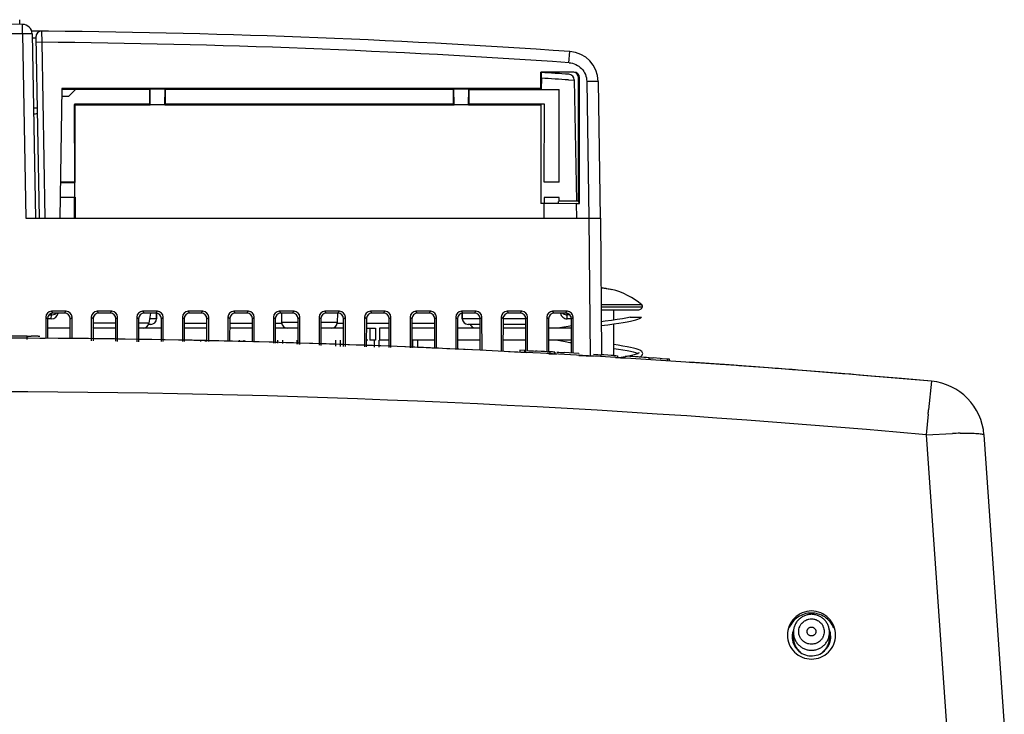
# Model space of a CAD drawing. Header units: inches. Extents: x 0 to 22, y 0 to 17.
# Tile 12 of 55: x 8.953 to 9.682, y 8.22 to 8.734. Entities that reach past the tile are written whole.
import ezdxf

# ---------------------------------------------------------------- set-up
doc = ezdxf.new("R2010")
doc.units = ezdxf.units.IN
doc.header["$LTSCALE"] = 1.21
doc.header["$MEASUREMENT"] = 0
doc.layers.get('0').update_dxf_attribs({"linetype": 'CONTINUOUS'})
for name, color, linetype in [('02___PRT_ALL_AXES', 7, 'CONTINUOUS'), ('03___PRT_ALL_CURVES', 7, 'CONTINUOUS'), ('DRAFT', 7, 'CONTINUOUS')]:
    doc.layers.add(name, color=color, linetype=linetype)

msp = doc.modelspace()

# ---------------------------------------------------------------- linework, layer by layer
at = {"color": 7, "linetype": 'Continuous'}
for p, q in [((8.95282, 8.73091), (8.95282, 8.7344)), ((8.95492, 8.72382), (8.95497, 8.7309)), ((8.96206, 8.72388), (8.95492, 8.72382)), ((8.95492, 8.72382), (8.95731, 8.58718)), ((8.96206, 8.72388), (8.96445, 8.58718)), ((8.96909, 8.72593), (8.96913, 8.71763)), ((8.96215, 8.72088), (8.96485, 8.72086)), ((8.96484, 8.72164), (8.96719, 8.58718)), ((8.96913, 8.71763), (8.96491, 8.71749)), ((8.96913, 8.71763), (8.97141, 8.58718)), ((9.35975, 8.70249), (9.3604, 8.71076)), ((9.36331, 8.69561), (9.33895, 8.69561)), ((9.33926, 8.69106), (9.33933, 8.69528)), ((9.35242, 8.6944), (9.35242, 8.69561)), ((9.33926, 8.69106), (9.33925, 8.68271)), ((9.36367, 8.6894), (9.35948, 8.68969)), ((9.36367, 8.6897), (9.36523, 8.59984)), ((9.36678, 8.59984), (9.36676, 8.69133)), ((9.36676, 8.69133), (9.3676, 8.69133)), ((9.36761, 8.59817), (9.3676, 8.69133)), ((9.37291, 8.68867), (9.37451, 8.58718)), ((9.38135, 8.68867), (9.37291, 8.68867)), ((9.38135, 8.68867), (9.38294, 8.58718)), ((8.98889, 8.67747), (8.99413, 8.68271)), ((8.98889, 8.67747), (8.98405, 8.67747)), ((9.35201, 8.59848), (9.35201, 8.59975)), ((9.36678, 8.59984), (9.35701, 8.59984)), ((9.36761, 8.59817), (9.36678, 8.59984)), ((9.33923, 8.59848), (9.35201, 8.59848)), ((8.95731, 8.58718), (9.38294, 8.58718)), ((9.37453, 8.58718), (9.37542, 8.48509)), ((9.38297, 8.58718), (9.38385, 8.48593)), ((9.39131, 8.53444), (9.39131, 8.53452)), ((9.41369, 8.52295), (9.38353, 8.52295)), ((9.38354, 8.52151), (9.41413, 8.52151)), ((8.97214, 8.51397), (8.97213, 8.49825)), ((8.9734, 8.5127), (8.97214, 8.51397)), ((8.9734, 8.5127), (8.97339, 8.49825)), ((8.97626, 8.5126), (8.9734, 8.5126)), ((8.97457, 8.5156), (8.9763, 8.5156)), ((8.97626, 8.5126), (8.9763, 8.5156)), ((8.9763, 8.5156), (8.97632, 8.5167)), ((8.97768, 8.51697), (8.97641, 8.51823)), ((8.98731, 8.51823), (8.97641, 8.51823)), ((8.98605, 8.51697), (8.97768, 8.51697)), ((8.97878, 8.51615), (8.97986, 8.51687)), ((8.98605, 8.51697), (8.98731, 8.51823)), ((8.99032, 8.5127), (8.99158, 8.51397)), ((8.99033, 8.4981), (8.99032, 8.5127)), ((8.9916, 8.49809), (8.99158, 8.51397)), ((9.00589, 8.51397), (9.00587, 8.49641)), ((9.00715, 8.5127), (9.00589, 8.51397)), ((9.00715, 8.5127), (9.00714, 8.49638)), ((9.01142, 8.51697), (9.01016, 8.51823)), ((9.02106, 8.51823), (9.01016, 8.51823)), ((9.01979, 8.51697), (9.01142, 8.51697)), ((9.01979, 8.51697), (9.02106, 8.51823)), ((9.02407, 8.5127), (9.02533, 8.51397)), ((9.02408, 8.496), (9.02407, 8.5127)), ((9.02534, 8.49597), (9.02533, 8.51397)), ((9.03963, 8.51397), (9.03962, 8.49565)), ((9.04089, 8.5127), (9.03963, 8.51397)), ((9.04089, 8.5127), (9.04088, 8.49562)), ((9.04517, 8.51697), (9.0439, 8.51823)), ((9.0548, 8.51823), (9.0439, 8.51823)), ((9.05354, 8.51697), (9.04517, 8.51697)), ((9.04965, 8.51697), (9.04851, 8.50936)), ((9.0542, 8.51277), (9.04902, 8.51277)), ((9.05354, 8.51697), (9.0548, 8.51823)), ((9.05427, 8.51696), (9.0542, 8.51277)), ((9.05781, 8.5127), (9.05908, 8.51397)), ((9.05782, 8.49584), (9.05781, 8.5127)), ((9.05909, 8.49584), (9.05908, 8.51397)), ((9.07338, 8.51397), (9.07336, 8.49584)), ((9.07464, 8.5127), (9.07338, 8.51397)), ((9.07464, 8.5127), (9.07463, 8.49584)), ((9.07891, 8.51697), (9.07765, 8.51823)), ((9.08855, 8.51823), (9.07765, 8.51823)), ((9.08729, 8.51697), (9.07891, 8.51697)), ((9.08729, 8.51697), (9.08855, 8.51823)), ((9.09156, 8.5127), (9.09282, 8.51397)), ((9.09157, 8.49584), (9.09156, 8.5127)), ((9.09283, 8.49584), (9.09282, 8.51397)), ((9.10712, 8.51397), (9.10711, 8.49584)), ((9.10839, 8.5127), (9.10712, 8.51397)), ((9.10839, 8.5127), (9.10837, 8.49584)), ((9.12229, 8.51823), (9.1114, 8.51823)), ((9.11266, 8.51697), (9.1114, 8.51823)), ((9.12103, 8.51697), (9.11266, 8.51697)), ((9.12103, 8.51697), (9.12229, 8.51823)), ((9.1253, 8.5127), (9.12657, 8.51397)), ((9.12532, 8.49551), (9.1253, 8.5127)), ((9.12658, 8.49544), (9.12657, 8.51397)), ((9.14087, 8.51397), (9.14085, 8.49473)), ((9.14213, 8.5127), (9.14087, 8.51397)), ((9.14213, 8.5127), (9.14212, 8.49466)), ((9.15604, 8.51823), (9.14514, 8.51823)), ((9.1464, 8.51697), (9.14514, 8.51823)), ((9.15478, 8.51697), (9.1464, 8.51697)), ((9.14676, 8.51697), (9.14688, 8.50991)), ((9.15478, 8.51697), (9.15604, 8.51823)), ((9.15905, 8.5127), (9.16031, 8.51397)), ((9.15906, 8.49381), (9.15905, 8.5127)), ((9.16033, 8.49375), (9.16031, 8.51397)), ((9.17461, 8.51397), (9.1746, 8.49303)), ((9.17588, 8.5127), (9.17461, 8.51397)), ((9.17588, 8.5127), (9.17586, 8.49297)), ((9.18979, 8.51823), (9.17889, 8.51823)), ((9.18015, 8.51697), (9.17889, 8.51823)), ((9.18852, 8.51697), (9.18015, 8.51697)), ((9.18816, 8.51697), (9.18804, 8.50991)), ((9.18852, 8.51697), (9.18979, 8.51823)), ((9.1928, 8.5127), (9.19406, 8.51397)), ((9.19281, 8.49221), (9.1928, 8.5127)), ((9.19407, 8.49218), (9.19406, 8.51397)), ((9.20836, 8.51397), (9.20834, 8.49186)), ((9.20962, 8.5127), (9.20836, 8.51397)), ((9.20962, 8.5127), (9.20961, 8.49183)), ((9.22353, 8.51823), (9.21263, 8.51823)), ((9.2139, 8.51697), (9.21263, 8.51823)), ((9.22227, 8.51697), (9.2139, 8.51697)), ((9.22227, 8.51697), (9.22353, 8.51823)), ((9.22654, 8.5127), (9.2278, 8.51397)), ((9.22656, 8.49145), (9.22654, 8.5127)), ((9.22782, 8.49142), (9.2278, 8.51397)), ((9.24211, 8.51397), (9.24209, 8.4911)), ((9.24337, 8.5127), (9.24211, 8.51397)), ((9.24337, 8.5127), (9.24335, 8.49107)), ((9.25728, 8.51823), (9.24638, 8.51823)), ((9.24764, 8.51697), (9.24638, 8.51823)), ((9.25601, 8.51697), (9.24764, 8.51697)), ((9.25601, 8.51697), (9.25728, 8.51823)), ((9.26029, 8.5127), (9.26155, 8.51397)), ((9.2603, 8.49069), (9.26029, 8.5127)), ((9.26157, 8.49066), (9.26155, 8.51397)), ((9.27585, 8.51397), (9.27583, 8.49017)), ((9.27711, 8.5127), (9.27585, 8.51397)), ((9.27711, 8.5127), (9.2771, 8.49009)), ((9.29102, 8.51823), (9.28012, 8.51823)), ((9.28139, 8.51697), (9.28012, 8.51823)), ((9.28066, 8.51696), (9.28073, 8.51277)), ((9.29403, 8.51277), (9.28073, 8.51277)), ((9.28976, 8.51697), (9.28139, 8.51697)), ((9.28976, 8.51697), (9.29102, 8.51823)), ((9.29403, 8.5127), (9.2953, 8.51397)), ((9.29405, 8.48941), (9.29403, 8.5127)), ((9.29531, 8.48935), (9.2953, 8.51397)), ((9.3096, 8.51397), (9.30958, 8.48865)), ((9.31086, 8.5127), (9.3096, 8.51397)), ((9.31086, 8.5127), (9.31084, 8.48859)), ((9.32776, 8.51277), (9.31087, 8.51277)), ((9.32477, 8.51823), (9.31387, 8.51823)), ((9.31513, 8.51697), (9.31387, 8.51823)), ((9.32351, 8.51697), (9.31513, 8.51697)), ((9.32351, 8.51697), (9.32477, 8.51823)), ((9.32778, 8.5127), (9.32904, 8.51397)), ((9.3278, 8.48771), (9.32778, 8.5127)), ((9.32906, 8.48911), (9.32904, 8.51397)), ((9.34334, 8.51397), (9.34332, 8.48824)), ((9.34461, 8.5127), (9.34334, 8.51397)), ((9.34461, 8.5127), (9.34459, 8.48824)), ((9.35851, 8.51823), (9.34762, 8.51823)), ((9.34888, 8.51697), (9.34762, 8.51823)), ((9.35725, 8.51697), (9.34888, 8.51697)), ((9.35725, 8.51697), (9.35851, 8.51823)), ((9.35839, 8.51561), (9.35837, 8.51675)), ((9.36035, 8.51561), (9.35839, 8.51561)), ((9.35843, 8.5126), (9.35839, 8.51561)), ((9.36107, 8.5126), (9.35843, 8.5126)), ((9.36107, 8.51453), (9.36107, 8.5126)), ((9.36152, 8.5127), (9.36279, 8.51397)), ((9.36154, 8.48733), (9.36152, 8.5127)), ((9.36281, 8.48726), (9.36279, 8.51397)), ((9.38356, 8.51945), (9.41142, 8.51945)), ((9.393, 8.51178), (9.393, 8.51945)), ((9.40505, 8.51383), (9.41354, 8.51383)), ((9.02407, 8.50936), (9.00715, 8.50936)), ((9.04851, 8.50936), (9.04089, 8.50936)), ((9.04991, 8.50856), (9.04819, 8.50856)), ((9.09156, 8.50921), (9.07464, 8.50921)), ((9.12531, 8.50921), (9.10838, 8.50921)), ((9.14688, 8.50921), (9.14213, 8.50921)), ((9.15905, 8.50991), (9.14688, 8.50991)), ((9.18804, 8.50991), (9.17588, 8.50991)), ((9.1928, 8.50921), (9.18804, 8.50921)), ((9.22654, 8.50921), (9.20962, 8.50921)), ((9.26029, 8.50921), (9.24337, 8.50921)), ((9.29404, 8.50856), (9.28501, 8.50856)), ((9.32778, 8.50856), (9.31086, 8.50856)), ((9.38366, 8.50763), (9.3885, 8.50829)), ((9.393, 8.4855), (9.393, 8.50892)), ((8.95841, 8.49747), (8.95841, 8.49977)), ((8.95841, 8.49977), (8.95984, 8.49976)), ((8.95984, 8.49976), (8.96127, 8.49975)), ((8.96642, 8.49972), (8.96127, 8.49975)), ((8.96642, 8.49972), (8.96784, 8.49971)), ((8.96784, 8.49828), (8.97173, 8.49826)), ((9.08711, 8.49659), (9.07553, 8.49683)), ((9.08698, 8.49584), (9.08698, 8.49685)), ((9.09068, 8.49651), (9.08711, 8.49659)), ((9.09055, 8.49584), (9.09055, 8.49685)), ((9.11561, 8.49592), (9.10842, 8.4961)), ((9.1146, 8.49595), (9.11049, 8.49605)), ((9.11561, 8.49592), (9.1146, 8.49595)), ((9.11555, 8.49584), (9.11555, 8.49685)), ((9.11918, 8.49583), (9.11561, 8.49592)), ((9.11912, 8.49582), (9.11912, 8.49685)), ((9.12537, 8.49567), (9.11918, 8.49583)), ((9.12023, 8.4958), (9.11918, 8.49583)), ((9.12532, 8.49567), (9.12023, 8.4958)), ((9.14422, 8.49515), (9.14212, 8.49521)), ((9.14412, 8.49456), (9.14412, 8.49685)), ((9.14769, 8.49438), (9.14769, 8.49685)), ((9.15519, 8.49482), (9.14779, 8.49504)), ((9.15571, 8.49481), (9.14779, 8.49504)), ((9.15849, 8.49472), (9.15571, 8.49481)), ((9.15841, 8.49385), (9.15841, 8.49685)), ((9.17635, 8.49415), (9.17592, 8.49417)), ((9.17626, 8.49295), (9.17626, 8.49685)), ((9.18707, 8.49379), (9.17633, 8.49415)), ((9.18705, 8.49379), (9.17635, 8.49415)), ((9.18698, 8.49241), (9.18698, 8.49685)), ((9.19055, 8.49226), (9.19055, 8.49685)), ((9.19281, 8.49359), (9.19064, 8.49367)), ((9.2156, 8.49276), (9.20961, 8.49299)), ((9.2156, 8.49276), (9.20966, 8.49299)), ((9.21555, 8.4917), (9.21555, 8.49685)), ((9.21912, 8.49162), (9.21912, 8.49685)), ((9.2266, 8.49234), (9.21917, 8.49263)), ((9.22656, 8.49234), (9.21917, 8.49263)), ((9.24413, 8.49163), (9.24336, 8.49166)), ((9.24412, 8.49147), (9.24412, 8.49685)), ((9.24769, 8.49147), (9.24769, 8.49685)), ((9.26031, 8.49095), (9.24769, 8.49148)), ((9.36036, 8.49523), (9.36154, 8.49506)), ((9.27802, 8.49016), (9.2771, 8.4902)), ((9.27802, 8.49016), (9.27712, 8.4902)), ((9.28762, 8.48971), (9.27802, 8.49016)), ((9.28762, 8.48971), (9.28447, 8.48986)), ((9.31496, 8.48838), (9.32856, 8.48768)), ((9.32333, 8.48939), (9.32333, 8.48794)), ((9.32689, 8.4892), (9.32333, 8.48939)), ((9.32689, 8.4892), (9.32689, 8.48775)), ((9.3278, 8.48915), (9.32689, 8.4892)), ((9.32863, 8.48911), (9.33006, 8.48904)), ((9.33006, 8.48904), (9.33176, 8.48895)), ((9.33176, 8.48895), (9.33346, 8.48886)), ((9.33346, 8.48886), (9.33481, 8.48879)), ((9.33626, 8.48871), (9.33481, 8.48879)), ((9.33914, 8.48856), (9.33626, 8.48871)), ((9.34165, 8.48842), (9.33914, 8.48856)), ((9.3436, 8.48832), (9.34165, 8.48842)), ((9.3436, 8.48832), (9.34498, 8.48824)), ((9.34491, 8.48682), (9.3506, 8.48651)), ((9.34557, 8.48821), (9.34498, 8.48824)), ((9.34557, 8.48821), (9.34557, 8.48677)), ((9.34742, 8.48811), (9.34557, 8.48821)), ((9.34888, 8.48803), (9.34742, 8.48811)), ((9.34888, 8.48803), (9.34888, 8.4866)), ((9.34925, 8.48801), (9.34925, 8.48658)), ((9.35068, 8.48793), (9.3521, 8.48785)), ((9.3521, 8.48785), (9.35344, 8.48778)), ((9.35344, 8.48778), (9.35478, 8.48771)), ((9.35478, 8.48771), (9.35536, 8.48767)), ((9.35536, 8.48767), (9.35613, 8.48763)), ((9.36715, 8.48701), (9.35613, 8.48763)), ((9.36714, 8.48558), (9.37792, 8.48496)), ((9.36715, 8.48701), (9.36722, 8.48701)), ((9.378, 8.48638), (9.37943, 8.4863)), ((9.37943, 8.4863), (9.38113, 8.4862)), ((9.38113, 8.4862), (9.38282, 8.4861)), ((9.38282, 8.4861), (9.38418, 8.48602)), ((9.38563, 8.48594), (9.38418, 8.48602)), ((9.38851, 8.48576), (9.38563, 8.48594)), ((9.39102, 8.48561), (9.38851, 8.48576)), ((9.39296, 8.4855), (9.39102, 8.48561)), ((9.39296, 8.4855), (9.39435, 8.48541)), ((9.39426, 8.48399), (9.40133, 8.48356)), ((9.39432, 8.48542), (9.39553, 8.48534)), ((9.39553, 8.48534), (9.39571, 8.48533)), ((9.39571, 8.48533), (9.39571, 8.48388)), ((9.40135, 8.48454), (9.3984, 8.48404)), ((9.40142, 8.48498), (9.40285, 8.4849)), ((9.40616, 8.4855), (9.40394, 8.48502)), ((9.41163, 8.48735), (9.4113, 8.48712)), ((9.41925, 8.48225), (9.41925, 8.48387)), ((9.41925, 8.48387), (9.42067, 8.48378)), ((9.42067, 8.48378), (9.4221, 8.48369)), ((9.42725, 8.48336), (9.4221, 8.48369)), ((9.42725, 8.48336), (9.42868, 8.48327)), ((9.42868, 8.48327), (9.43255, 8.48301)), ((9.43255, 8.48301), (9.43255, 8.48158)), ((9.43255, 8.48301), (9.43398, 8.48292)), ((9.43398, 8.48292), (9.43398, 8.48149)), ((9.51986, 8.4754), (9.50746, 8.47634)), ((9.52543, 8.47497), (9.51986, 8.4754)), ((9.52582, 8.47494), (9.52543, 8.47497)), ((9.52917, 8.47468), (9.52582, 8.47494)), ((9.52916, 8.47468), (9.52754, 8.47481)), ((9.53254, 8.47442), (9.52916, 8.47468)), ((9.62826, 8.46637), (9.62615, 8.44532)), ((9.62583, 8.44208), (9.62441, 8.42668)), ((9.62441, 8.42668), (9.64375, 8.4277)), ((9.62441, 8.42668), (9.63947, 8.21132)), ((9.66717, 8.42668), (9.68223, 8.21132))]:
    msp.add_line(p, q, dxfattribs=at)
for points in [[(9.40505, 8.51383), (9.403, 8.51341), (9.39946, 8.51278), (9.39547, 8.51214), (9.39112, 8.5115), (9.3865, 8.51086), (9.38364, 8.51047)], [(9.3885, 8.50829), (9.39284, 8.5089), (9.39662, 8.50947), (9.39991, 8.51), (9.40278, 8.5105), (9.40527, 8.51098), (9.4074, 8.51146), (9.40922, 8.51192), (9.41073, 8.51239), (9.41195, 8.51286), (9.4129, 8.51335), (9.41354, 8.51383)], [(9.36153, 8.50743), (9.35916, 8.50707), (9.35581, 8.5065), (9.35292, 8.50597), (9.35168, 8.5057)], [(9.35136, 8.49685), (9.35164, 8.49678), (9.35413, 8.49629), (9.35702, 8.49577), (9.36036, 8.49523)], [(9.41437, 8.48695), (9.41428, 8.48754), (9.41377, 8.48843), (9.41305, 8.48904), (9.41215, 8.48954), (9.41097, 8.49002), (9.40949, 8.49049), (9.40765, 8.49097), (9.40543, 8.49147), (9.4028, 8.49198), (9.39975, 8.49252), (9.39625, 8.49308), (9.393, 8.49356)], [(9.393, 8.49071), (9.39632, 8.49021), (9.39975, 8.48966), (9.40274, 8.48912), (9.40529, 8.48861), (9.4074, 8.48812), (9.40909, 8.48766), (9.41035, 8.48723), (9.41095, 8.48696)], [(9.4113, 8.48712), (9.41059, 8.48678), (9.40949, 8.48638), (9.40801, 8.48595), (9.40616, 8.4855)], [(9.41201, 8.48433), (9.41241, 8.4845), (9.41322, 8.48499), (9.41388, 8.48562), (9.41432, 8.48651), (9.41437, 8.48696)]]:
    msp.add_lwpolyline(points, dxfattribs=at)
for centre, radius, start, end in [((8.91437, 2.26309), 6.46794, 89.640373, 93.960457), ((8.91437, 2.26337), 6.46058, 89.640361, 89.855836), ((8.95492, 8.72376), 0.00714, 1, 89.64037), ((8.91437, 2.25822), 6.46794, 86.045703, 89.580997), ((8.96906, 8.72171), 0.00422, 89.51523, 180.99994), ((8.91439, 2.259), 6.45886, 86.045335, 89.514378), ((9.35885, 8.68832), 0.0225, 0.9, 86.0457), ((8.91437, 2.25822), 6.45107, 86.041823, 86.223921), ((8.9145, 2.26007), 6.44501, 86.040947, 86.22107), ((9.35938, 8.68963), 0.00429, 1, 86.04182), ((8.9625, 8.67307), 0.00857, 274.09211, 292.93401), ((9.38163, 8.51074), 0.02507, 83.92378, 85.90731), ((9.37866, 8.48261), 0.05343, 49.02135, 76.29957), ((9.41142, 8.52226), 0.00281, 270, 344.53179), ((9.41277, 8.52189), 0.00141, 344.53179, 49.02135), ((8.97626, 8.5176), 0.005, 269.99989, 352.4871), ((9.04991, 8.51285), 0.00429, 270, 359), ((9.28501, 8.51285), 0.00429, 181, 270), ((9.35843, 8.5176), 0.005, 187.5137, 270.00012), ((9.35844, 8.5176), 0.005, 243.75398, 270), ((9.35837, 8.52134), 0.00573, 255.8391, 270.18245), ((9.36107, 8.5176), 0.005, 270, 275.39532), ((9.00944, 8.50999), 0.00429, 236.76928, 242.83732), ((9.04427, 8.50999), 0.00429, 270, 351.5), ((9.15117, 8.50999), 0.00429, 181, 270), ((9.18376, 8.50999), 0.00429, 270, 359), ((9.29066, 8.50999), 0.00429, 200.08092, 242.83732), ((9.32549, 8.50999), 0.00429, 297.16268, 303.23708), ((8.91437, 0.54628), 7.9522, 84.849437, 95.150563), ((8.91437, 0.53084), 7.96905, 89.683329, 89.801236), ((8.91438, 0.53194), 7.96653, 89.162331, 89.387724), ((8.91444, 0.53554), 7.96293, 88.018709, 89.162411), ((8.91472, 0.54366), 7.95479, 87.313212, 88.018664), ((8.91477, 0.54469), 7.95377, 87.509872, 87.63203), ((9.34549, 8.41812), 0.07, 86.92692, 87.06795), ((8.91564, 0.56106), 7.9388, 86.362909, 86.481494), ((8.91621, 0.56966), 7.92875, 85.723455, 86.146298), ((8.91618, 0.56919), 7.92922, 85.77319, 86.146272), ((8.91662, 0.57522), 7.92317, 85.577796, 85.723484), ((8.91665, 0.57559), 7.92281, 85.54154, 85.723491), ((8.91739, 0.58497), 7.91339, 84.846103, 85.541555), ((9.62441, 8.42369), 0.04286, 4, 84.84601), ((8.91437, 0.54415), 7.91445, 84.852787, 95.147213), ((8.51229, 8.55274), 1.11902, 354.32456, 354.49138), ((9.65709, 8.03859), 0.38934, 91.12402, 91.96398)]:
    msp.add_arc(centre, radius, start, end, dxfattribs=at)
for centre, major_axis, ratio, start_param, end_param in [((9.36248, 8.69133), (-0.00338, 0.00264), 0.999843, -2.478635, -1.099872), ((9.36331, 8.69133), (-0.00341, 0.00259), 0.999858, -2.491624, -0.920828), ((9.35701, 8.59975), (0.005, 0), 0.01746, 1.571406, 3.141593), ((8.97644, 8.51393), (0.00322, -0.00288), 0.993148, 2.304395, 3.867595), ((8.9777, 8.51267), (0.00322, -0.00288), 0.993148, 2.304395, 3.867595), ((8.98602, 8.51267), (0.00322, 0.00288), 0.993148, -0.726003, 0.837197), ((8.98728, 8.51393), (0.00322, 0.00288), 0.993148, -0.726003, 0.837197), ((9.01019, 8.51393), (0.00322, -0.00288), 0.993148, 2.304395, 3.867595), ((9.01145, 8.51267), (0.00322, -0.00288), 0.993148, 2.304395, 3.867595), ((9.01976, 8.51267), (0.00322, 0.00288), 0.993148, -0.726003, 0.837197), ((9.02103, 8.51393), (0.00322, 0.00288), 0.993148, -0.726003, 0.837197), ((9.04393, 8.51393), (0.00322, -0.00288), 0.993148, 2.304395, 3.867595), ((9.0452, 8.51267), (0.00322, -0.00288), 0.993148, 2.304395, 3.867595), ((9.05351, 8.51267), (0.00322, 0.00288), 0.993148, -0.726003, 0.837197), ((9.05477, 8.51393), (0.00322, 0.00288), 0.993148, -0.726003, 0.837197), ((9.07768, 8.51393), (0.00322, -0.00288), 0.993148, 2.304395, 3.867595), ((9.07894, 8.51267), (0.00322, -0.00288), 0.993148, 2.304395, 3.867595), ((9.08726, 8.51267), (0.00322, 0.00288), 0.993148, -0.726003, 0.837197), ((9.08852, 8.51393), (0.00322, 0.00288), 0.993148, -0.726003, 0.837197), ((9.11142, 8.51393), (0.00322, -0.00288), 0.993148, 2.304395, 3.867595), ((9.11269, 8.51267), (0.00322, -0.00288), 0.993148, 2.304395, 3.867595), ((9.121, 8.51267), (0.00322, 0.00288), 0.993148, -0.726003, 0.837197), ((9.12226, 8.51393), (0.00322, 0.00288), 0.993148, -0.726003, 0.837197), ((9.14517, 8.51393), (0.00322, -0.00288), 0.993148, 2.304395, 3.867595), ((9.14643, 8.51267), (0.00322, -0.00288), 0.993148, 2.304395, 3.867595), ((9.15475, 8.51267), (0.00322, 0.00288), 0.993148, -0.726003, 0.837197), ((9.15601, 8.51393), (0.00322, 0.00288), 0.993148, -0.726003, 0.837197), ((9.17892, 8.51393), (0.00322, -0.00288), 0.993148, 2.304395, 3.867595), ((9.18018, 8.51267), (0.00322, -0.00288), 0.993148, 2.304395, 3.867595), ((9.18849, 8.51267), (0.00322, 0.00288), 0.993148, -0.726003, 0.837197), ((9.18976, 8.51393), (0.00322, 0.00288), 0.993148, -0.726003, 0.837197), ((9.21266, 8.51393), (0.00322, -0.00288), 0.993148, 2.304395, 3.867595), ((9.21393, 8.51267), (0.00322, -0.00288), 0.993148, 2.304395, 3.867595), ((9.22224, 8.51267), (0.00322, 0.00288), 0.993148, -0.726003, 0.837197), ((9.2235, 8.51393), (0.00322, 0.00288), 0.993148, -0.726003, 0.837197), ((9.24641, 8.51393), (0.00322, -0.00288), 0.993148, 2.304395, 3.867595), ((9.24767, 8.51267), (0.00322, -0.00288), 0.993148, 2.304395, 3.867595), ((9.25598, 8.51267), (0.00322, 0.00288), 0.993148, -0.726003, 0.837197), ((9.25725, 8.51393), (0.00322, 0.00288), 0.993148, -0.726003, 0.837197), ((9.28015, 8.51393), (0.00322, -0.00288), 0.993148, 2.304395, 3.867595), ((9.28142, 8.51267), (0.00322, -0.00288), 0.993148, 2.304395, 3.867595), ((9.28973, 8.51267), (0.00322, 0.00288), 0.993148, -0.726003, 0.837197), ((9.29099, 8.51393), (0.00322, 0.00288), 0.993148, -0.726003, 0.837197), ((9.3139, 8.51393), (0.00322, -0.00288), 0.993148, 2.304395, 3.867595), ((9.31516, 8.51267), (0.00322, -0.00288), 0.993148, 2.304395, 3.867595), ((9.32348, 8.51267), (0.00322, 0.00288), 0.993148, -0.726003, 0.837197), ((9.32474, 8.51393), (0.00322, 0.00288), 0.993148, -0.726003, 0.837197), ((9.34764, 8.51393), (0.00322, -0.00288), 0.993148, 2.304395, 3.867595), ((9.34891, 8.51267), (0.00322, -0.00288), 0.993148, 2.304395, 3.867595), ((9.35722, 8.51267), (0.00322, 0.00288), 0.993148, -0.726003, 0.837197), ((9.35849, 8.51393), (0.00322, 0.00288), 0.993148, -0.726003, 0.837197)]:
    msp.add_ellipse(centre, major_axis=major_axis, ratio=ratio, start_param=start_param, end_param=end_param, dxfattribs=at)
for points, knots in [([(9.35984, 8.70248), (9.36156, 8.70237), (9.365, 8.70146), (9.3693, 8.69835), (9.37218, 8.69389), (9.37288, 8.6904), (9.37291, 8.68867)], [0, 0, 0, 0, 0.250018, 0.499999, 0.749987, 1, 1, 1, 1]), ([(9.38428, 8.53567), (9.38398, 8.5357), (9.38544, 8.53554), (9.38598, 8.53546), (9.38695, 8.53532), (9.3881, 8.53513), (9.38957, 8.53485), (9.39073, 8.53459), (9.39131, 8.53444)], [0, 0, 0, 0, 0.12491, 0.250005, 0.375007, 0.500009, 0.750004, 1, 1, 1, 1]), ([(8.9763, 8.5156), (8.97651, 8.51559), (8.97736, 8.51564), (8.97821, 8.51588), (8.97878, 8.51615)], [0, 0, 0, 0, 0.251832, 1, 1, 1, 1]), ([(9.35485, 8.51687), (9.355, 8.51674), (9.35563, 8.51625), (9.35638, 8.51593), (9.35697, 8.51578)], [0, 0, 0, 0, 0.244553, 1, 1, 1, 1]), ([(9.64945, 8.42785), (9.65192, 8.4279), (9.65539, 8.42793), (9.65972, 8.42784), (9.66226, 8.42773), (9.66429, 8.42756), (9.66563, 8.42737), (9.66643, 8.42717), (9.66685, 8.42702), (9.66716, 8.42683), (9.66717, 8.42668)], [0, 0, 0, 0, 0.411802, 0.581658, 0.724344, 0.838042, 0.92149, 0.951733, 0.974455, 1, 1, 1, 1])]:
    msp.add_open_spline(points, degree=3, knots=knots, dxfattribs=at)
at = {"layer": '02___PRT_ALL_AXES', "color": 7, "linetype": 'Continuous'}
for p, q in [((8.99033, 8.5057), (8.9734, 8.5057)), ((9.02407, 8.5057), (9.00714, 8.5057)), ((9.05782, 8.5057), (9.04089, 8.5057)), ((9.09156, 8.5057), (9.07463, 8.5057)), ((9.12531, 8.5057), (9.10838, 8.5057)), ((9.15905, 8.5057), (9.14213, 8.5057)), ((9.1928, 8.5057), (9.17587, 8.5057)), ((9.20962, 8.5057), (9.21648, 8.5057)), ((9.21218, 8.5057), (9.21218, 8.49685)), ((9.21648, 8.5057), (9.21648, 8.49685)), ((9.21933, 8.5057), (9.21933, 8.49685)), ((9.22655, 8.5057), (9.21933, 8.5057)), ((9.26029, 8.5057), (9.24336, 8.5057)), ((9.29404, 8.5057), (9.27711, 8.5057)), ((9.32778, 8.5057), (9.31085, 8.5057)), ((9.36153, 8.5057), (9.3446, 8.5057)), ((9.21076, 8.49685), (9.20961, 8.49685)), ((9.21648, 8.49685), (9.21218, 8.49685)), ((9.22655, 8.49685), (9.21933, 8.49685)), ((9.2603, 8.49685), (9.24336, 8.49685)), ((9.29404, 8.49685), (9.2771, 8.49685)), ((9.32779, 8.49685), (9.31085, 8.49685)), ((9.36154, 8.49685), (9.34459, 8.49685)), ((9.52601, 8.27626), (9.52601, 8.28032)), ((9.55273, 8.27626), (9.55273, 8.28032))]:
    msp.add_line(p, q, dxfattribs=at)
for centre, radius, start, end in [((9.5394, 8.27708), 0.01432, 157.52419, 179.92227), ((9.5393, 8.27625), 0.01422, 158.89503, 169.9767), ((9.53934, 8.27708), 0.01432, 0.07773, 22.47581), ((9.53943, 8.27625), 0.01422, 10.02374, 21.10454), ((9.53963, 8.2771), 0.01402, 355.82755, 359.99172)]:
    msp.add_arc(centre, radius, start, end, dxfattribs=at)
for points, knots in [([(9.55723, 8.2783), (9.55723, 8.28062), (9.5563, 8.2853), (9.55232, 8.29122), (9.54638, 8.29519), (9.53937, 8.29658), (9.53236, 8.29519), (9.52642, 8.29122), (9.52244, 8.2853), (9.52151, 8.28062), (9.52151, 8.2783)], [0, 0, 0, 0, 0.124859, 0.249801, 0.374859, 0.5, 0.625141, 0.750199, 0.875141, 1, 1, 1, 1]), ([(9.53918, 8.29462), (9.53745, 8.2946), (9.53398, 8.29405), (9.52923, 8.29177), (9.52534, 8.28823), (9.52353, 8.28522), (9.52287, 8.28362)], [0, 0, 0, 0, 0.250209, 0.500309, 0.750184, 1, 1, 1, 1]), ([(9.53937, 8.29365), (9.5385, 8.29365), (9.53675, 8.29348), (9.53423, 8.29271), (9.5319, 8.29147), (9.52986, 8.28981), (9.52819, 8.28777), (9.52695, 8.28546), (9.52631, 8.28336), (9.52606, 8.28163), (9.52601, 8.28076), (9.52601, 8.28032)], [0, 0, 0, 0, 0.125135, 0.250237, 0.375304, 0.500315, 0.625266, 0.750163, 0.875017, 0.93751, 1, 1, 1, 1]), ([(9.55587, 8.28362), (9.55519, 8.28525), (9.55335, 8.28831), (9.54936, 8.29189), (9.5445, 8.29414), (9.54095, 8.29463), (9.53918, 8.29462)], [0, 0, 0, 0, 0.249811, 0.499693, 0.749794, 1, 1, 1, 1]), ([(9.55273, 8.28032), (9.55273, 8.28076), (9.55268, 8.28163), (9.55243, 8.28336), (9.55179, 8.28546), (9.55055, 8.28777), (9.54888, 8.28981), (9.54684, 8.29147), (9.54451, 8.29271), (9.54199, 8.29348), (9.54024, 8.29365), (9.53937, 8.29365)], [0, 0, 0, 0, 0.06249, 0.124983, 0.249837, 0.374734, 0.499685, 0.624696, 0.749763, 0.874865, 1, 1, 1, 1]), ([(9.53937, 8.27148), (9.53875, 8.27148), (9.53783, 8.27157), (9.53663, 8.27187), (9.53547, 8.27228), (9.5341, 8.27301), (9.5329, 8.274), (9.53207, 8.27491), (9.53152, 8.27565), (9.53104, 8.27644), (9.53051, 8.27756), (9.53006, 8.27904), (9.52988, 8.28088), (9.53006, 8.28273), (9.53051, 8.28421), (9.53104, 8.28533), (9.53152, 8.28612), (9.53207, 8.28686), (9.5329, 8.28777), (9.5341, 8.28876), (9.53547, 8.28948), (9.53663, 8.2899), (9.53783, 8.2902), (9.53875, 8.29029), (9.53937, 8.29029)], [0, 0, 0, 0, 0.062548, 0.093857, 0.125156, 0.187671, 0.250157, 0.281427, 0.31269, 0.343945, 0.375195, 0.437603, 0.5, 0.562397, 0.624805, 0.656055, 0.68731, 0.718573, 0.749843, 0.812329, 0.874844, 0.906143, 0.937452, 1, 1, 1, 1]), ([(9.53937, 8.29029), (9.53999, 8.29029), (9.54091, 8.2902), (9.54211, 8.2899), (9.54327, 8.28948), (9.54464, 8.28876), (9.54584, 8.28777), (9.54667, 8.28686), (9.54722, 8.28612), (9.5477, 8.28533), (9.54823, 8.28421), (9.54868, 8.28273), (9.54886, 8.28088), (9.54868, 8.27904), (9.54823, 8.27756), (9.5477, 8.27644), (9.54722, 8.27565), (9.54667, 8.27491), (9.54584, 8.274), (9.54464, 8.27301), (9.54327, 8.27228), (9.54211, 8.27187), (9.54091, 8.27157), (9.53999, 8.27148), (9.53937, 8.27148)], [0, 0, 0, 0, 0.062548, 0.093857, 0.125156, 0.187671, 0.250157, 0.281427, 0.31269, 0.343945, 0.375195, 0.437603, 0.5, 0.562397, 0.624805, 0.656055, 0.68731, 0.718573, 0.749843, 0.812329, 0.874844, 0.906143, 0.937452, 1, 1, 1, 1]), ([(9.52601, 8.28032), (9.52601, 8.27989), (9.52606, 8.27901), (9.52631, 8.27729), (9.52695, 8.27519), (9.52819, 8.27287), (9.52986, 8.27084), (9.5319, 8.26917), (9.53423, 8.26793), (9.53675, 8.26717), (9.5385, 8.267), (9.53937, 8.267)], [0, 0, 0, 0, 0.06249, 0.124983, 0.249837, 0.374734, 0.499685, 0.624696, 0.749763, 0.874865, 1, 1, 1, 1]), ([(9.53937, 8.27759), (9.53915, 8.27759), (9.53872, 8.27763), (9.5381, 8.27782), (9.53752, 8.27813), (9.53702, 8.27854), (9.53661, 8.27904), (9.5363, 8.27962), (9.53611, 8.28024), (9.53605, 8.28088), (9.53611, 8.28153), (9.5363, 8.28215), (9.53661, 8.28273), (9.53702, 8.28323), (9.53752, 8.28364), (9.5381, 8.28395), (9.53872, 8.28413), (9.53915, 8.28418), (9.53937, 8.28418)], [0, 0, 0, 0, 0.062564, 0.125144, 0.187678, 0.250195, 0.31268, 0.375138, 0.437575, 0.5, 0.562425, 0.624862, 0.68732, 0.749805, 0.812322, 0.874856, 0.937436, 1, 1, 1, 1]), ([(9.53937, 8.28418), (9.53959, 8.28418), (9.54002, 8.28413), (9.54064, 8.28395), (9.54122, 8.28364), (9.54172, 8.28323), (9.54213, 8.28273), (9.54244, 8.28215), (9.54263, 8.28153), (9.54269, 8.28088), (9.54263, 8.28024), (9.54244, 8.27962), (9.54213, 8.27904), (9.54172, 8.27854), (9.54122, 8.27813), (9.54064, 8.27782), (9.54002, 8.27763), (9.53959, 8.27759), (9.53937, 8.27759)], [0, 0, 0, 0, 0.062564, 0.125144, 0.187678, 0.250195, 0.31268, 0.375138, 0.437575, 0.5, 0.562425, 0.624862, 0.68732, 0.749805, 0.812322, 0.874856, 0.937436, 1, 1, 1, 1]), ([(9.53937, 8.267), (9.54024, 8.267), (9.54199, 8.26717), (9.54451, 8.26793), (9.54684, 8.26917), (9.54888, 8.27084), (9.55055, 8.27287), (9.55179, 8.27519), (9.55243, 8.27729), (9.55268, 8.27901), (9.55273, 8.27989), (9.55273, 8.28032)], [0, 0, 0, 0, 0.125135, 0.250237, 0.375304, 0.500315, 0.625266, 0.750163, 0.875017, 0.93751, 1, 1, 1, 1]), ([(9.52151, 8.2783), (9.52151, 8.27598), (9.52244, 8.27129), (9.52642, 8.26537), (9.53236, 8.26141), (9.53937, 8.26002), (9.54638, 8.26141), (9.55232, 8.26537), (9.5563, 8.27129), (9.55723, 8.27598), (9.55723, 8.2783)], [0, 0, 0, 0, 0.124859, 0.249801, 0.374859, 0.5, 0.625141, 0.750199, 0.875141, 1, 1, 1, 1]), ([(9.52508, 8.2771), (9.52508, 8.27529), (9.52579, 8.27162), (9.52883, 8.26696), (9.53341, 8.26376), (9.53884, 8.2625), (9.54436, 8.26337), (9.54915, 8.26623), (9.55252, 8.27067), (9.55349, 8.27427), (9.55362, 8.27608)], [0, 0, 0, 0, 0.124838, 0.249767, 0.374801, 0.499922, 0.62505, 0.750109, 0.875024, 1, 1, 1, 1]), ([(9.52601, 8.27626), (9.52601, 8.27575), (9.52607, 8.27473), (9.52633, 8.27322), (9.52677, 8.27174), (9.52737, 8.27033), (9.52813, 8.269), (9.52904, 8.26776), (9.53008, 8.26664), (9.53086, 8.26597), (9.53127, 8.26566)], [0, 0, 0, 0, 0.124913, 0.249873, 0.374816, 0.499792, 0.624794, 0.749828, 0.874896, 1, 1, 1, 1]), ([(9.54747, 8.26566), (9.54788, 8.26597), (9.54866, 8.26664), (9.5497, 8.26776), (9.55061, 8.269), (9.55137, 8.27033), (9.55197, 8.27174), (9.5524, 8.27322), (9.55267, 8.27473), (9.55273, 8.27575), (9.55273, 8.27626)], [0, 0, 0, 0, 0.125104, 0.250172, 0.375206, 0.500208, 0.625184, 0.750127, 0.875087, 1, 1, 1, 1])]:
    msp.add_open_spline(points, degree=3, knots=knots, dxfattribs=at)
at = {"layer": '03___PRT_ALL_CURVES', "color": 4, "linetype": 'Continuous'}
msp.add_line((9.4491, 8.48048), (9.45151, 8.48032), dxfattribs=at)
at = {"layer": 'DRAFT', "color": 7, "linetype": 'Continuous'}
for p, q in [((9.33895, 8.68333), (9.33895, 8.69561)), ((9.33922, 8.69528), (9.33922, 8.69561)), ((8.98415, 8.68333), (8.98247, 8.58718)), ((9.04931, 8.68271), (8.98414, 8.68271)), ((9.33895, 8.68333), (8.98415, 8.68333)), ((9.04915, 8.68271), (9.04917, 8.67172)), ((9.04931, 8.68271), (9.04943, 8.68293)), ((9.04932, 8.67158), (9.04931, 8.68271)), ((9.0496, 8.67154), (9.04943, 8.68293)), ((9.06053, 8.68293), (9.04943, 8.68293)), ((9.06036, 8.67154), (9.06053, 8.68293)), ((9.06053, 8.68293), (9.06064, 8.68271)), ((9.06064, 8.68271), (9.06064, 8.67158)), ((9.27428, 8.68271), (9.06064, 8.68271)), ((9.06078, 8.67172), (9.0608, 8.68271)), ((9.27413, 8.68271), (9.27414, 8.67172)), ((9.27428, 8.68271), (9.2744, 8.68293)), ((9.27429, 8.67158), (9.27428, 8.68271)), ((9.27457, 8.67154), (9.2744, 8.68293)), ((9.2855, 8.68293), (9.2744, 8.68293)), ((9.28533, 8.67154), (9.2855, 8.68293)), ((9.2855, 8.68293), (9.28561, 8.68271)), ((9.28561, 8.68271), (9.28561, 8.67158)), ((9.28561, 8.68271), (9.35253, 8.68271)), ((9.28576, 8.67172), (9.28577, 8.68271)), ((9.33925, 8.68271), (9.33895, 8.68333)), ((9.35257, 8.61399), (9.35253, 8.68271)), ((8.96576, 8.6689), (8.96302, 8.6689)), ((8.99339, 8.67172), (8.99347, 8.61399)), ((9.04917, 8.67172), (8.99339, 8.67172)), ((8.99355, 8.6139), (8.99353, 8.67158)), ((8.99353, 8.67158), (8.99381, 8.6713)), ((8.99353, 8.67158), (9.04932, 8.67158)), ((8.99381, 8.61364), (8.99381, 8.6713)), ((8.99381, 8.6713), (9.0496, 8.6713)), ((9.04932, 8.67158), (9.0496, 8.6713)), ((9.0496, 8.67154), (9.0496, 8.6713)), ((9.0496, 8.67154), (9.06036, 8.67154)), ((9.06064, 8.67158), (9.06036, 8.6713)), ((9.06036, 8.67154), (9.06036, 8.6713)), ((9.06036, 8.6713), (9.27457, 8.6713)), ((9.06064, 8.67158), (9.27429, 8.67158)), ((9.27414, 8.67172), (9.06078, 8.67172)), ((9.27429, 8.67158), (9.27457, 8.6713)), ((9.27457, 8.67154), (9.27457, 8.6713)), ((9.27457, 8.67154), (9.28533, 8.67154)), ((9.28561, 8.67158), (9.28533, 8.6713)), ((9.28533, 8.67154), (9.28533, 8.6713)), ((9.28533, 8.6713), (9.33897, 8.6713)), ((9.28561, 8.67158), (9.33925, 8.67158)), ((9.34154, 8.67172), (9.28576, 8.67172)), ((9.33897, 8.6713), (9.33925, 8.67158)), ((9.33897, 8.6713), (9.33897, 8.59822)), ((9.33923, 8.59848), (9.33925, 8.67158)), ((9.34145, 8.61399), (9.34154, 8.67172)), ((8.99347, 8.61399), (8.98294, 8.61399)), ((8.98294, 8.6139), (8.99355, 8.6139)), ((8.98294, 8.61381), (8.99357, 8.61364)), ((8.99355, 8.6139), (8.99381, 8.61364)), ((8.99357, 8.60284), (8.99357, 8.61364)), ((8.99381, 8.61364), (8.99357, 8.61364)), ((9.35257, 8.61399), (9.34145, 8.61399)), ((8.99355, 8.60258), (8.98274, 8.60258)), ((8.99349, 8.60257), (8.98274, 8.60257)), ((8.98275, 8.60266), (8.99357, 8.60284)), ((8.99352, 8.58718), (8.99349, 8.60257)), ((8.99355, 8.60258), (8.99381, 8.60284)), ((8.99356, 8.58718), (8.99355, 8.60258)), ((8.99381, 8.60284), (8.99357, 8.60284)), ((8.99381, 8.60284), (8.99381, 8.58718)), ((9.34143, 8.60257), (9.34143, 8.59848)), ((9.35258, 8.60257), (9.34143, 8.60257)), ((9.35258, 8.59975), (9.35258, 8.60257)), ((9.33923, 8.59848), (9.33897, 8.59822)), ((9.34136, 8.59822), (9.33897, 8.59822)), ((9.34136, 8.59822), (9.36526, 8.59841)), ((9.34136, 8.58718), (9.34136, 8.59822)), ((9.36545, 8.58718), (9.36526, 8.59817)), ((9.36526, 8.59817), (9.36761, 8.59817)), ((9.0542, 8.51277), (9.05427, 8.51696)), ((9.14676, 8.51697), (9.14688, 8.50991)), ((9.18816, 8.51697), (9.18804, 8.50991)), ((9.28073, 8.51277), (9.28066, 8.51696))]:
    msp.add_line(p, q, dxfattribs=at)

doc.saveas('drawing.dxf')
